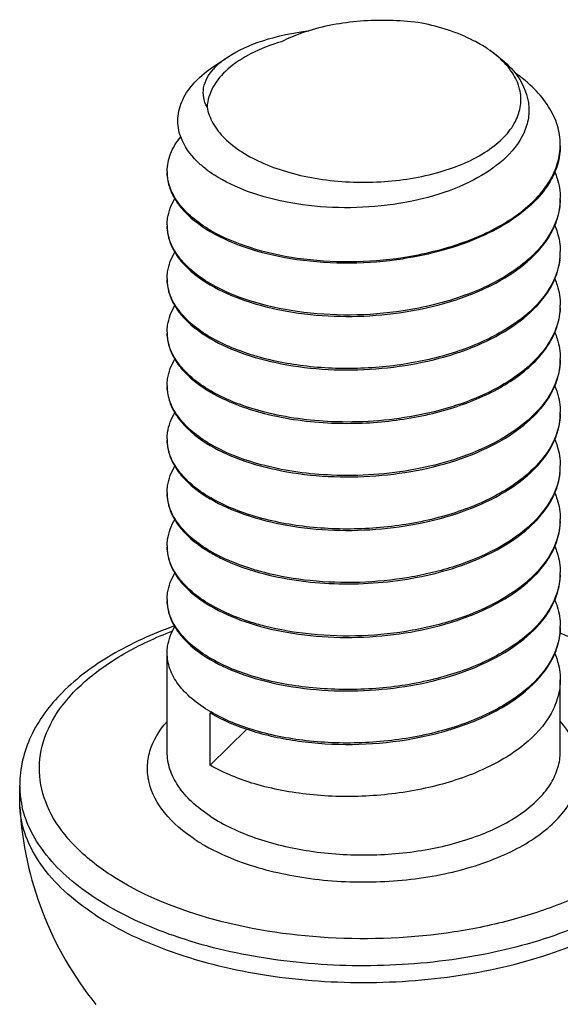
# Model space of a CAD drawing. Header units: millimetres. Extents: x 0 to 4620, y -1280 to 3267.
# Tile 29 of 103: x 2838.66 to 2845.54, y 1999.51 to 2012.04. Entities that reach past the tile are written whole.
import ezdxf

# ---------------------------------------------------------------- set-up
doc = ezdxf.new("R2010")
doc.units = ezdxf.units.MM
doc.header["$LTSCALE"] = 254.1
doc.layers.get('0').update_dxf_attribs({"linetype": 'CONTINUOUS'})

msp = doc.modelspace()

# ---------------------------------------------------------------- linework, layer by layer
at = {"color": 7, "linetype": 'Continuous'}
for p, q in [((2841.133, 2011.447), (2841.306, 2011.563)), ((2845.536, 2004.973), (2845.536, 2004.97)), ((2845.536, 2004.973), (2845.536, 2004.97)), ((2840.537, 2002.723), (2840.537, 2003.981)), ((2845.537, 2002.723), (2845.537, 2003.64)), ((2841.085, 2002.552), (2841.085, 2003.216)), ((2841.085, 2002.552), (2841.549, 2003.01)), ((2838.662, 2002.084), (2838.662, 2002.297)), ((2838.663, 2002.017), (2838.662, 2002.084))]:
    msp.add_line(p, q, dxfattribs=at)
for centre, radius, start, end in [((2843.768, 2010.41), 1.514, 54.591, 56.2029), ((2841.677, 2010.919), 0.739, 135.8885, 138.3836), ((2844.728, 2010.448), 0.809, 355.99, 0.0027), ((2841.977, 2011.359), 1.545, 232.0923, 237.0295), ((2841.116, 2010.108), 0.58, 179.9965, 181.9285), ((2844.73, 2009.768), 0.807, 358.7991, 0.0009), ((2841.117, 2009.427), 0.58, 180.004, 181.6781), ((2842.065, 2011.031), 1.936, 239.6211, 239.8517), ((2844.714, 2009.088), 0.822, 352.5546, 353.3236), ((2844.723, 2009.087), 0.814, 353.3182, 358.7855), ((2844.729, 2009.087), 0.807, 358.7941, 359.9976), ((2841.117, 2008.746), 0.58, 180.004, 181.6781), ((2842.066, 2010.352), 1.938, 239.6211, 239.8539), ((2844.729, 2008.406), 0.807, 357.5974, 0.0028), ((2841.117, 2008.066), 0.58, 180.0034, 181.6768), ((2842.065, 2009.67), 1.937, 239.6211, 239.8528), ((2844.73, 2007.725), 0.807, 358.7948, 0.0014), ((2841.117, 2007.385), 0.58, 180.0032, 181.6763), ((2842.065, 2008.989), 1.936, 239.6211, 239.8516), ((2844.729, 2007.045), 0.808, 358.793, 359.9967), ((2841.116, 2006.704), 0.58, 179.9968, 181.676), ((2842.066, 2008.31), 1.939, 239.6211, 239.8552), ((2844.729, 2006.364), 0.807, 358.794, 359.9974), ((2844.714, 2006.365), 0.822, 352.561, 353.288), ((2844.723, 2006.364), 0.814, 353.2825, 358.7852), ((2841.117, 2006.023), 0.58, 180.0041, 181.6781), ((2842.065, 2007.628), 1.937, 239.6211, 239.8527), ((2844.729, 2005.683), 0.807, 357.8966, 0.0028), ((2841.117, 2005.343), 0.58, 180.0038, 181.6779), ((2842.065, 2006.947), 1.938, 239.6211, 239.8529), ((2844.729, 2005.002), 0.807, 357.9054, 0.0027), ((2841.117, 2004.662), 0.58, 180.0034, 181.6767), ((2842.067, 2006.269), 1.941, 239.6211, 239.8582), ((2844.729, 2004.321), 0.808, 358.7928, 359.9966), ((2842.065, 2005.585), 1.936, 239.6211, 239.8516), ((2842.065, 2004.905), 1.937, 239.6211, 239.8527), ((2839.879, 2002.298), 1.218, 180.0201, 188.3705), ((2839.9, 2002.3), 1.239, 188.3631, 189.8454), ((2843.037, 2002.262), 4.38, 183.2178, 218.9457), ((2839.921, 2002.304), 1.26, 189.8505, 192.8762)]:
    msp.add_arc(centre, radius, start, end, dxfattribs=at)
for points, knots in [([(2843.777, 2011.995), (2843.533, 2012.029), (2843.047, 2012.046), (2842.565, 2011.967), (2842.338, 2011.897)], [0, 0, 0, 0, 0.509508, 1, 1, 1, 1]), ([(2844.61, 2011.668), (2844.554, 2011.706), (2844.294, 2011.856), (2844.004, 2011.948), (2843.777, 2011.995)], [0, 0, 0, 0, 0.226498, 1, 1, 1, 1]), ([(2841.306, 2011.563), (2841.442, 2011.654), (2841.782, 2011.8), (2842.14, 2011.872), (2842.338, 2011.897)], [0, 0, 0, 0, 0.451205, 1, 1, 1, 1]), ([(2842.338, 2011.897), (2842.307, 2011.887), (2842.189, 2011.848), (2842.074, 2011.8), (2841.992, 2011.758)], [0, 0, 0, 0, 0.260932, 1, 1, 1, 1]), ([(2841.992, 2011.758), (2841.859, 2011.72), (2841.617, 2011.628), (2841.314, 2011.434), (2841.109, 2011.199), (2841.05, 2011.015), (2841.044, 2010.928)], [0, 0, 0, 0, 0.311094, 0.579202, 0.804419, 1, 1, 1, 1]), ([(2844.645, 2011.645), (2844.676, 2011.624), (2844.792, 2011.541), (2844.896, 2011.442), (2844.961, 2011.36)], [0, 0, 0, 0, 0.26724, 1, 1, 1, 1]), ([(2844.897, 2011.405), (2844.881, 2011.427), (2844.807, 2011.516), (2844.718, 2011.592), (2844.645, 2011.644)], [0, 0, 0, 0, 0.233863, 1, 1, 1, 1]), ([(2841.147, 2011.433), (2841.158, 2011.444), (2841.207, 2011.492), (2841.262, 2011.534), (2841.306, 2011.563)], [0, 0, 0, 0, 0.235623, 1, 1, 1, 1]), ([(2840.709, 2010.547), (2840.682, 2010.622), (2840.655, 2010.786), (2840.725, 2011.036), (2840.891, 2011.264), (2841.046, 2011.389), (2841.133, 2011.447)], [0, 0, 0, 0, 0.223343, 0.450318, 0.704721, 1, 1, 1, 1]), ([(2841.044, 2010.928), (2841.024, 2010.965), (2840.994, 2011.045), (2840.994, 2011.221), (2841.066, 2011.342), (2841.125, 2011.409)], [0, 0, 0, 0, 0.245638, 0.481491, 1, 1, 1, 1]), ([(2845.02, 2011.156), (2845.014, 2011.177), (2844.987, 2011.266), (2844.94, 2011.348), (2844.897, 2011.405)], [0, 0, 0, 0, 0.23899, 1, 1, 1, 1]), ([(2844.961, 2011.36), (2845.046, 2011.252), (2845.141, 2011.058), (2845.14, 2010.785), (2845.1, 2010.657), (2845.072, 2010.596)], [0, 0, 0, 0, 0.511467, 0.75206, 1, 1, 1, 1]), ([(2845.537, 2010.448), (2845.537, 2010.531), (2845.51, 2010.702), (2845.393, 2010.944), (2845.207, 2011.17), (2845.049, 2011.3), (2844.962, 2011.361)], [0, 0, 0, 0, 0.221273, 0.455912, 0.713794, 1, 1, 1, 1]), ([(2841.044, 2010.928), (2841.056, 2010.856), (2841.112, 2010.709), (2841.269, 2010.514), (2841.493, 2010.341), (2841.775, 2010.196), (2842.104, 2010.083), (2842.47, 2010.005), (2842.857, 2009.967), (2843.376, 2009.969), (2843.98, 2010.064), (2844.513, 2010.284), (2844.822, 2010.531), (2844.972, 2010.728), (2845.045, 2010.943), (2845.036, 2011.088), (2845.02, 2011.156)], [0, 0, 0, 0, 0.044098, 0.093554, 0.15021, 0.214371, 0.285253, 0.361353, 0.44071, 0.521108, 0.67571, 0.809141, 0.865104, 0.913967, 0.957725, 1, 1, 1, 1]), ([(2840.537, 2010.108), (2840.537, 2010.184), (2840.57, 2010.345), (2840.656, 2010.483), (2840.709, 2010.547)], [0, 0, 0, 0, 0.47589, 1, 1, 1, 1]), ([(2841.028, 2010.14), (2840.99, 2010.169), (2840.859, 2010.282), (2840.752, 2010.429), (2840.709, 2010.547)], [0, 0, 0, 0, 0.278103, 1, 1, 1, 1]), ([(2845.072, 2010.596), (2844.952, 2010.333), (2844.541, 2010.016), (2843.915, 2009.778), (2843.33, 2009.661), (2842.719, 2009.632), (2842.125, 2009.689), (2841.59, 2009.825), (2841.272, 2009.974), (2841.136, 2010.062)], [0, 0, 0, 0, 0.202248, 0.330909, 0.471353, 0.616114, 0.757136, 0.886981, 1, 1, 1, 1]), ([(2843.535, 2009.013), (2843.798, 2009.053), (2844.288, 2009.171), (2844.841, 2009.433), (2845.182, 2009.703), (2845.369, 2009.918), (2845.492, 2010.148), (2845.529, 2010.312), (2845.535, 2010.392)], [0, 0, 0, 0, 0.307127, 0.580162, 0.700106, 0.808627, 0.90743, 1, 1, 1, 1]), ([(2845.537, 2010.431), (2845.537, 2010.404), (2845.531, 2010.291), (2845.501, 2010.179), (2845.468, 2010.101)], [0, 0, 0, 0, 0.246146, 1, 1, 1, 1]), ([(2840.537, 2010.091), (2840.537, 2010.063), (2840.545, 2009.947), (2840.588, 2009.836), (2840.633, 2009.761)], [0, 0, 0, 0, 0.242143, 1, 1, 1, 1]), ([(2841.085, 2009.36), (2841.005, 2009.408), (2840.859, 2009.508), (2840.683, 2009.687), (2840.569, 2009.881), (2840.539, 2010.021), (2840.537, 2010.088)], [0, 0, 0, 0, 0.296228, 0.556973, 0.787717, 1, 1, 1, 1]), ([(2845.468, 2010.101), (2845.455, 2010.071), (2845.396, 2009.947), (2845.312, 2009.835), (2845.241, 2009.759)], [0, 0, 0, 0, 0.23753, 1, 1, 1, 1]), ([(2845.467, 2010.101), (2845.478, 2010.074), (2845.518, 2009.967), (2845.537, 2009.852), (2845.537, 2009.768)], [0, 0, 0, 0, 0.256915, 1, 1, 1, 1]), ([(2840.537, 2009.427), (2840.537, 2009.456), (2840.545, 2009.572), (2840.589, 2009.685), (2840.635, 2009.761)], [0, 0, 0, 0, 0.242002, 1, 1, 1, 1]), ([(2840.633, 2009.761), (2840.656, 2009.721), (2840.777, 2009.553), (2840.947, 2009.424), (2841.085, 2009.343)], [0, 0, 0, 0, 0.222867, 1, 1, 1, 1]), ([(2845.241, 2009.759), (2845.046, 2009.55), (2844.492, 2009.21), (2843.878, 2009.048), (2843.537, 2008.997)], [0, 0, 0, 0, 0.453736, 1, 1, 1, 1]), ([(2845.536, 2009.751), (2845.535, 2009.67), (2845.505, 2009.502), (2845.388, 2009.265), (2845.204, 2009.044), (2844.863, 2008.765), (2844.303, 2008.494), (2843.805, 2008.374), (2843.537, 2008.333)], [0, 0, 0, 0, 0.092554, 0.190829, 0.298719, 0.418226, 0.691426, 1, 1, 1, 1]), ([(2845.467, 2009.417), (2845.478, 2009.444), (2845.518, 2009.551), (2845.537, 2009.666), (2845.537, 2009.751)], [0, 0, 0, 0, 0.256926, 1, 1, 1, 1]), ([(2840.537, 2009.41), (2840.537, 2009.382), (2840.545, 2009.267), (2840.588, 2009.155), (2840.633, 2009.08)], [0, 0, 0, 0, 0.242134, 1, 1, 1, 1]), ([(2841.085, 2008.68), (2841.004, 2008.727), (2840.858, 2008.828), (2840.682, 2009.007), (2840.568, 2009.203), (2840.539, 2009.343), (2840.537, 2009.41)], [0, 0, 0, 0, 0.296326, 0.557064, 0.787724, 1, 1, 1, 1]), ([(2845.241, 2009.078), (2845.265, 2009.104), (2845.354, 2009.207), (2845.428, 2009.325), (2845.467, 2009.417)], [0, 0, 0, 0, 0.264302, 1, 1, 1, 1]), ([(2845.468, 2009.417), (2845.479, 2009.39), (2845.518, 2009.284), (2845.537, 2009.171), (2845.537, 2009.087)], [0, 0, 0, 0, 0.256786, 1, 1, 1, 1]), ([(2841.085, 2009.343), (2841.241, 2009.252), (2841.602, 2009.101), (2842.423, 2008.922), (2843.092, 2008.929), (2843.537, 2008.997)], [0, 0, 0, 0, 0.215577, 0.462479, 1, 1, 1, 1]), ([(2841.092, 2009.356), (2841.248, 2009.266), (2841.608, 2009.117), (2842.426, 2008.939), (2843.092, 2008.946), (2843.535, 2009.013)], [0, 0, 0, 0, 0.215895, 0.462827, 1, 1, 1, 1]), ([(2840.537, 2008.746), (2840.537, 2008.775), (2840.545, 2008.891), (2840.589, 2009.004), (2840.635, 2009.08)], [0, 0, 0, 0, 0.242005, 1, 1, 1, 1]), ([(2840.633, 2009.08), (2840.656, 2009.04), (2840.777, 2008.872), (2840.947, 2008.744), (2841.085, 2008.663)], [0, 0, 0, 0, 0.222876, 1, 1, 1, 1]), ([(2841.085, 2008.663), (2841.225, 2008.581), (2841.543, 2008.443), (2842.271, 2008.264), (2843.262, 2008.234), (2844.226, 2008.44), (2844.876, 2008.76), (2845.137, 2008.966), (2845.241, 2009.078)], [0, 0, 0, 0, 0.109782, 0.234479, 0.508593, 0.776973, 0.895863, 1, 1, 1, 1]), ([(2845.469, 2008.74), (2845.48, 2008.767), (2845.518, 2008.873), (2845.537, 2008.986), (2845.537, 2009.07)], [0, 0, 0, 0, 0.25675, 1, 1, 1, 1]), ([(2845.53, 2008.982), (2845.51, 2008.835), (2845.376, 2008.525), (2844.982, 2008.158), (2844.434, 2007.869), (2843.772, 2007.674), (2843.05, 2007.585), (2842.327, 2007.607), (2841.664, 2007.735), (2841.264, 2007.895), (2841.092, 2007.995)], [0, 0, 0, 0, 0.088153, 0.192075, 0.315045, 0.453581, 0.600361, 0.746268, 0.882059, 1, 1, 1, 1]), ([(2845.241, 2008.398), (2845.266, 2008.424), (2845.356, 2008.528), (2845.43, 2008.647), (2845.469, 2008.74)], [0, 0, 0, 0, 0.264456, 1, 1, 1, 1]), ([(2845.466, 2008.741), (2845.478, 2008.714), (2845.518, 2008.606), (2845.537, 2008.491), (2845.537, 2008.406)], [0, 0, 0, 0, 0.256964, 1, 1, 1, 1]), ([(2840.537, 2008.729), (2840.537, 2008.701), (2840.545, 2008.586), (2840.588, 2008.474), (2840.633, 2008.399)], [0, 0, 0, 0, 0.242151, 1, 1, 1, 1]), ([(2841.085, 2007.999), (2841.004, 2008.046), (2840.858, 2008.147), (2840.682, 2008.326), (2840.568, 2008.522), (2840.539, 2008.662), (2840.537, 2008.729)], [0, 0, 0, 0, 0.296326, 0.557064, 0.787724, 1, 1, 1, 1]), ([(2843.537, 2008.333), (2843.094, 2008.266), (2842.427, 2008.259), (2841.609, 2008.436), (2841.248, 2008.585), (2841.092, 2008.676)], [0, 0, 0, 0, 0.537154, 0.784108, 1, 1, 1, 1]), ([(2840.537, 2008.066), (2840.537, 2008.094), (2840.545, 2008.211), (2840.589, 2008.324), (2840.635, 2008.399)], [0, 0, 0, 0, 0.241996, 1, 1, 1, 1]), ([(2840.633, 2008.399), (2840.656, 2008.359), (2840.777, 2008.191), (2840.947, 2008.063), (2841.085, 2007.982)], [0, 0, 0, 0, 0.222861, 1, 1, 1, 1]), ([(2841.085, 2007.982), (2841.225, 2007.9), (2841.543, 2007.762), (2842.271, 2007.583), (2843.262, 2007.553), (2844.226, 2007.759), (2844.877, 2008.08), (2845.137, 2008.286), (2845.241, 2008.398)], [0, 0, 0, 0, 0.10979, 0.234495, 0.508623, 0.776999, 0.895877, 1, 1, 1, 1]), ([(2845.536, 2008.372), (2845.531, 2008.269), (2845.479, 2008.054), (2845.288, 2007.762), (2844.998, 2007.502), (2844.475, 2007.196), (2843.671, 2006.954), (2842.983, 2006.908), (2842.629, 2006.923)], [0, 0, 0, 0, 0.087795, 0.184091, 0.293403, 0.416866, 0.6981, 1, 1, 1, 1]), ([(2845.468, 2008.059), (2845.479, 2008.085), (2845.518, 2008.191), (2845.537, 2008.305), (2845.537, 2008.389)], [0, 0, 0, 0, 0.256793, 1, 1, 1, 1]), ([(2840.537, 2008.049), (2840.537, 2008.021), (2840.545, 2007.905), (2840.588, 2007.794), (2840.633, 2007.718)], [0, 0, 0, 0, 0.242157, 1, 1, 1, 1]), ([(2841.085, 2007.318), (2841.004, 2007.365), (2840.858, 2007.466), (2840.682, 2007.646), (2840.568, 2007.841), (2840.539, 2007.981), (2840.537, 2008.049)], [0, 0, 0, 0, 0.29633, 0.557066, 0.787723, 1, 1, 1, 1]), ([(2845.241, 2007.717), (2845.266, 2007.743), (2845.355, 2007.847), (2845.429, 2007.965), (2845.468, 2008.059)], [0, 0, 0, 0, 0.264421, 1, 1, 1, 1]), ([(2845.467, 2008.059), (2845.478, 2008.032), (2845.518, 2007.925), (2845.537, 2007.81), (2845.537, 2007.725)], [0, 0, 0, 0, 0.256921, 1, 1, 1, 1]), ([(2840.537, 2007.385), (2840.537, 2007.413), (2840.545, 2007.53), (2840.589, 2007.643), (2840.635, 2007.719)], [0, 0, 0, 0, 0.241992, 1, 1, 1, 1]), ([(2840.633, 2007.718), (2840.656, 2007.679), (2840.777, 2007.51), (2840.947, 2007.382), (2841.085, 2007.301)], [0, 0, 0, 0, 0.222855, 1, 1, 1, 1]), ([(2842.628, 2006.906), (2842.886, 2006.895), (2843.399, 2006.915), (2844.126, 2007.063), (2844.757, 2007.319), (2845.107, 2007.573), (2845.241, 2007.717)], [0, 0, 0, 0, 0.27618, 0.545343, 0.790367, 1, 1, 1, 1]), ([(2845.536, 2007.708), (2845.534, 2007.605), (2845.486, 2007.388), (2845.298, 2007.092), (2845.009, 2006.83), (2844.486, 2006.519), (2843.677, 2006.274), (2842.985, 2006.227), (2842.628, 2006.242)], [0, 0, 0, 0, 0.087732, 0.183728, 0.292742, 0.416044, 0.697481, 1, 1, 1, 1]), ([(2845.467, 2007.374), (2845.478, 2007.401), (2845.518, 2007.508), (2845.537, 2007.623), (2845.537, 2007.708)], [0, 0, 0, 0, 0.256921, 1, 1, 1, 1]), ([(2840.537, 2007.368), (2840.537, 2007.34), (2840.545, 2007.223), (2840.589, 2007.111), (2840.634, 2007.035)], [0, 0, 0, 0, 0.242047, 1, 1, 1, 1]), ([(2841.085, 2006.637), (2841.004, 2006.685), (2840.858, 2006.785), (2840.682, 2006.965), (2840.568, 2007.16), (2840.539, 2007.301), (2840.537, 2007.368)], [0, 0, 0, 0, 0.29633, 0.55706, 0.78772, 1, 1, 1, 1]), ([(2845.241, 2007.035), (2845.265, 2007.062), (2845.354, 2007.165), (2845.428, 2007.282), (2845.467, 2007.374)], [0, 0, 0, 0, 0.264318, 1, 1, 1, 1]), ([(2845.468, 2007.375), (2845.479, 2007.348), (2845.518, 2007.242), (2845.537, 2007.128), (2845.537, 2007.044)], [0, 0, 0, 0, 0.256791, 1, 1, 1, 1]), ([(2841.085, 2007.301), (2841.298, 2007.176), (2841.808, 2006.989), (2842.341, 2006.918), (2842.628, 2006.906)], [0, 0, 0, 0, 0.46141, 1, 1, 1, 1]), ([(2842.629, 2006.923), (2842.343, 2006.935), (2841.812, 2007.006), (2841.305, 2007.191), (2841.092, 2007.314)], [0, 0, 0, 0, 0.538211, 1, 1, 1, 1]), ([(2840.537, 2006.704), (2840.537, 2006.732), (2840.545, 2006.848), (2840.588, 2006.96), (2840.633, 2007.036)], [0, 0, 0, 0, 0.242097, 1, 1, 1, 1]), ([(2840.634, 2007.035), (2840.658, 2006.996), (2840.779, 2006.828), (2840.948, 2006.701), (2841.085, 2006.62)], [0, 0, 0, 0, 0.222982, 1, 1, 1, 1]), ([(2841.085, 2006.62), (2841.225, 2006.539), (2841.543, 2006.4), (2842.271, 2006.222), (2843.261, 2006.191), (2844.225, 2006.397), (2844.876, 2006.718), (2845.136, 2006.923), (2845.241, 2007.035)], [0, 0, 0, 0, 0.109782, 0.234478, 0.508578, 0.776957, 0.895854, 1, 1, 1, 1]), ([(2845.536, 2007.027), (2845.535, 2006.954), (2845.511, 2006.804), (2845.378, 2006.506), (2845.054, 2006.165), (2844.512, 2005.858), (2843.844, 2005.646), (2843.107, 2005.545), (2842.364, 2005.56), (2841.681, 2005.687), (2841.269, 2005.85), (2841.092, 2005.952)], [0, 0, 0, 0, 0.042702, 0.0876, 0.189171, 0.310438, 0.448543, 0.596069, 0.743455, 0.880867, 1, 1, 1, 1]), ([(2845.467, 2006.693), (2845.478, 2006.72), (2845.518, 2006.828), (2845.537, 2006.943), (2845.537, 2007.027)], [0, 0, 0, 0, 0.256926, 1, 1, 1, 1]), ([(2840.537, 2006.687), (2840.537, 2006.659), (2840.545, 2006.544), (2840.588, 2006.432), (2840.633, 2006.357)], [0, 0, 0, 0, 0.242144, 1, 1, 1, 1]), ([(2841.085, 2005.956), (2841.004, 2006.004), (2840.858, 2006.104), (2840.682, 2006.284), (2840.568, 2006.479), (2840.539, 2006.62), (2840.537, 2006.687)], [0, 0, 0, 0, 0.29633, 0.557056, 0.787723, 1, 1, 1, 1]), ([(2842.628, 2006.242), (2842.342, 2006.254), (2841.812, 2006.325), (2841.305, 2006.51), (2841.092, 2006.633)], [0, 0, 0, 0, 0.538202, 1, 1, 1, 1]), ([(2845.241, 2006.355), (2845.265, 2006.381), (2845.354, 2006.484), (2845.428, 2006.601), (2845.467, 2006.693)], [0, 0, 0, 0, 0.264301, 1, 1, 1, 1]), ([(2845.468, 2006.694), (2845.479, 2006.667), (2845.518, 2006.561), (2845.537, 2006.447), (2845.537, 2006.364)], [0, 0, 0, 0, 0.256783, 1, 1, 1, 1]), ([(2840.537, 2006.023), (2840.537, 2006.052), (2840.545, 2006.168), (2840.589, 2006.281), (2840.635, 2006.357)], [0, 0, 0, 0, 0.242, 1, 1, 1, 1]), ([(2840.633, 2006.357), (2840.656, 2006.317), (2840.777, 2006.149), (2840.947, 2006.02), (2841.085, 2005.939)], [0, 0, 0, 0, 0.222865, 1, 1, 1, 1]), ([(2841.085, 2005.939), (2841.225, 2005.858), (2841.543, 2005.72), (2842.271, 2005.541), (2843.262, 2005.511), (2844.226, 2005.717), (2844.876, 2006.037), (2845.137, 2006.243), (2845.241, 2006.355)], [0, 0, 0, 0, 0.109782, 0.23448, 0.508593, 0.776971, 0.895862, 1, 1, 1, 1]), ([(2845.53, 2006.258), (2845.514, 2006.135), (2845.415, 2005.877), (2845.122, 2005.55), (2844.706, 2005.276), (2844.285, 2005.104), (2843.91, 2004.998), (2843.505, 2004.916), (2842.984, 2004.865), (2842.368, 2004.885), (2841.967, 2004.953), (2841.777, 2005.002)], [0, 0, 0, 0, 0.086738, 0.185779, 0.30083, 0.430915, 0.500464, 0.57209, 0.718368, 0.863211, 1, 1, 1, 1]), ([(2845.469, 2006.017), (2845.48, 2006.044), (2845.518, 2006.15), (2845.537, 2006.263), (2845.537, 2006.347)], [0, 0, 0, 0, 0.256752, 1, 1, 1, 1]), ([(2840.537, 2006.006), (2840.537, 2005.978), (2840.545, 2005.863), (2840.588, 2005.751), (2840.633, 2005.675)], [0, 0, 0, 0, 0.24213, 1, 1, 1, 1]), ([(2841.085, 2005.276), (2841.004, 2005.323), (2840.858, 2005.424), (2840.682, 2005.603), (2840.568, 2005.799), (2840.539, 2005.939), (2840.537, 2006.006)], [0, 0, 0, 0, 0.296326, 0.557064, 0.787724, 1, 1, 1, 1]), ([(2845.241, 2005.675), (2845.266, 2005.701), (2845.356, 2005.805), (2845.43, 2005.924), (2845.469, 2006.017)], [0, 0, 0, 0, 0.264445, 1, 1, 1, 1]), ([(2845.466, 2006.017), (2845.478, 2005.99), (2845.518, 2005.883), (2845.537, 2005.768), (2845.537, 2005.683)], [0, 0, 0, 0, 0.256964, 1, 1, 1, 1]), ([(2840.537, 2005.342), (2840.537, 2005.371), (2840.545, 2005.487), (2840.589, 2005.6), (2840.634, 2005.676)], [0, 0, 0, 0, 0.24201, 1, 1, 1, 1]), ([(2840.633, 2005.675), (2840.656, 2005.636), (2840.777, 2005.468), (2840.947, 2005.34), (2841.085, 2005.259)], [0, 0, 0, 0, 0.222883, 1, 1, 1, 1]), ([(2841.773, 2004.986), (2842.081, 2004.907), (2842.734, 2004.827), (2843.7, 2004.905), (2844.571, 2005.167), (2845.064, 2005.484), (2845.241, 2005.675)], [0, 0, 0, 0, 0.260297, 0.533095, 0.787459, 1, 1, 1, 1]), ([(2845.536, 2005.653), (2845.531, 2005.527), (2845.455, 2005.26), (2845.177, 2004.916), (2844.765, 2004.626), (2844.246, 2004.401), (2843.65, 2004.252), (2843.014, 2004.184), (2842.381, 2004.202), (2841.969, 2004.272), (2841.773, 2004.322)], [0, 0, 0, 0, 0.085985, 0.183366, 0.297083, 0.426706, 0.568249, 0.715669, 0.861934, 1, 1, 1, 1]), ([(2845.469, 2005.336), (2845.48, 2005.363), (2845.518, 2005.469), (2845.537, 2005.582), (2845.537, 2005.666)], [0, 0, 0, 0, 0.256751, 1, 1, 1, 1]), ([(2841.085, 2004.595), (2841.004, 2004.642), (2840.858, 2004.743), (2840.682, 2004.922), (2840.568, 2005.118), (2840.539, 2005.258), (2840.537, 2005.326)], [0, 0, 0, 0, 0.296326, 0.557064, 0.787724, 1, 1, 1, 1]), ([(2840.537, 2005.325), (2840.537, 2005.297), (2840.545, 2005.182), (2840.588, 2005.07), (2840.633, 2004.995)], [0, 0, 0, 0, 0.242155, 1, 1, 1, 1]), ([(2841.085, 2005.259), (2841.135, 2005.23), (2841.353, 2005.114), (2841.589, 2005.033), (2841.773, 2004.986)], [0, 0, 0, 0, 0.230447, 1, 1, 1, 1]), ([(2841.777, 2005.002), (2841.713, 2005.019), (2841.477, 2005.086), (2841.247, 2005.181), (2841.092, 2005.272)], [0, 0, 0, 0, 0.268946, 1, 1, 1, 1]), ([(2845.241, 2004.993), (2845.266, 2005.02), (2845.356, 2005.124), (2845.429, 2005.243), (2845.469, 2005.336)], [0, 0, 0, 0, 0.264465, 1, 1, 1, 1]), ([(2845.466, 2005.337), (2845.478, 2005.31), (2845.518, 2005.202), (2845.537, 2005.087), (2845.537, 2005.002)], [0, 0, 0, 0, 0.256961, 1, 1, 1, 1]), ([(2840.537, 2004.662), (2840.537, 2004.69), (2840.545, 2004.807), (2840.589, 2004.92), (2840.635, 2004.995)], [0, 0, 0, 0, 0.241995, 1, 1, 1, 1]), ([(2840.633, 2004.995), (2840.656, 2004.956), (2840.777, 2004.787), (2840.947, 2004.659), (2841.085, 2004.578)], [0, 0, 0, 0, 0.222858, 1, 1, 1, 1]), ([(2841.085, 2004.578), (2841.225, 2004.496), (2841.543, 2004.358), (2842.271, 2004.179), (2843.262, 2004.149), (2844.226, 2004.355), (2844.876, 2004.676), (2845.137, 2004.881), (2845.241, 2004.993)], [0, 0, 0, 0, 0.109788, 0.234491, 0.508612, 0.776988, 0.89587, 1, 1, 1, 1]), ([(2845.467, 2004.651), (2845.478, 2004.678), (2845.518, 2004.785), (2845.537, 2004.9), (2845.537, 2004.985)], [0, 0, 0, 0, 0.256918, 1, 1, 1, 1]), ([(2845.536, 2004.97), (2845.53, 2004.821), (2845.421, 2004.501), (2845.042, 2004.114), (2844.499, 2003.809), (2843.953, 2003.639), (2843.473, 2003.553), (2842.972, 2003.505), (2842.357, 2003.519), (2841.678, 2003.645), (2841.268, 2003.808), (2841.092, 2003.91)], [0, 0, 0, 0, 0.087125, 0.189152, 0.310777, 0.449028, 0.522244, 0.596627, 0.743829, 0.88102, 1, 1, 1, 1]), ([(2840.537, 2004.645), (2840.537, 2004.617), (2840.545, 2004.501), (2840.588, 2004.39), (2840.633, 2004.314)], [0, 0, 0, 0, 0.242156, 1, 1, 1, 1]), ([(2841.085, 2003.914), (2841.004, 2003.961), (2840.858, 2004.062), (2840.682, 2004.242), (2840.568, 2004.437), (2840.539, 2004.577), (2840.537, 2004.645)], [0, 0, 0, 0, 0.296331, 0.557065, 0.787722, 1, 1, 1, 1]), ([(2845.241, 2004.312), (2845.265, 2004.338), (2845.354, 2004.441), (2845.428, 2004.559), (2845.467, 2004.651)], [0, 0, 0, 0, 0.264325, 1, 1, 1, 1]), ([(2845.468, 2004.652), (2845.479, 2004.625), (2845.518, 2004.519), (2845.537, 2004.405), (2845.537, 2004.321)], [0, 0, 0, 0, 0.256792, 1, 1, 1, 1]), ([(2841.773, 2004.322), (2841.71, 2004.339), (2841.475, 2004.406), (2841.247, 2004.501), (2841.092, 2004.591)], [0, 0, 0, 0, 0.268879, 1, 1, 1, 1]), ([(2840.629, 2004.323), (2840.352, 2004.223), (2839.842, 2003.995), (2839.203, 2003.527), (2838.77, 2002.956), (2838.662, 2002.509), (2838.662, 2002.297)], [0, 0, 0, 0, 0.295565, 0.556561, 0.787035, 1, 1, 1, 1]), ([(2839.817, 2001.155), (2839.655, 2001.262), (2839.367, 2001.488), (2839.048, 2001.9), (2838.893, 2002.35), (2838.922, 2002.813), (2839.131, 2003.253), (2839.497, 2003.65), (2839.999, 2003.997), (2840.392, 2004.178), (2840.605, 2004.26)], [0, 0, 0, 0, 0.136425, 0.255286, 0.361475, 0.463996, 0.573341, 0.697359, 0.839597, 1, 1, 1, 1]), ([(2840.537, 2003.981), (2840.537, 2004.009), (2840.545, 2004.126), (2840.589, 2004.239), (2840.635, 2004.315)], [0, 0, 0, 0, 0.241993, 1, 1, 1, 1]), ([(2840.633, 2004.314), (2840.656, 2004.275), (2840.777, 2004.106), (2840.947, 2003.978), (2841.085, 2003.897)], [0, 0, 0, 0, 0.222856, 1, 1, 1, 1]), ([(2841.085, 2003.897), (2841.225, 2003.815), (2841.543, 2003.677), (2842.271, 2003.498), (2843.261, 2003.468), (2844.225, 2003.674), (2844.876, 2003.995), (2845.136, 2004.2), (2845.241, 2004.312)], [0, 0, 0, 0, 0.109781, 0.234476, 0.508575, 0.776955, 0.895852, 1, 1, 1, 1]), ([(2845.536, 2004.304), (2845.535, 2004.231), (2845.511, 2004.081), (2845.378, 2003.782), (2845.054, 2003.441), (2844.512, 2003.134), (2843.844, 2002.923), (2843.107, 2002.822), (2842.364, 2002.837), (2841.681, 2002.963), (2841.269, 2003.127), (2841.092, 2003.229)], [0, 0, 0, 0, 0.042703, 0.087601, 0.189173, 0.310439, 0.448543, 0.59607, 0.743456, 0.880867, 1, 1, 1, 1]), ([(2845.467, 2003.97), (2845.478, 2003.997), (2845.518, 2004.104), (2845.537, 2004.219), (2845.537, 2004.304)], [0, 0, 0, 0, 0.256922, 1, 1, 1, 1]), ([(2845.534, 2004.234), (2845.6, 2004.208), (2845.849, 2004.102), (2846.089, 2003.974), (2846.256, 2003.864)], [0, 0, 0, 0, 0.262817, 1, 1, 1, 1]), ([(2841.085, 2003.233), (2841.003, 2003.282), (2840.854, 2003.384), (2840.675, 2003.568), (2840.563, 2003.769), (2840.537, 2003.912), (2840.537, 2003.981)], [0, 0, 0, 0, 0.29699, 0.557561, 0.787708, 1, 1, 1, 1]), ([(2845.468, 2003.971), (2845.479, 2003.944), (2845.518, 2003.838), (2845.537, 2003.724), (2845.537, 2003.64)], [0, 0, 0, 0, 0.256789, 1, 1, 1, 1]), ([(2846.256, 2003.864), (2846.414, 2003.761), (2846.695, 2003.541), (2847.01, 2003.142), (2847.173, 2002.708), (2847.162, 2002.258), (2846.98, 2001.827), (2846.648, 2001.434), (2846.182, 2001.087), (2845.601, 2000.796), (2844.925, 2000.569), (2843.915, 2000.36), (2842.597, 2000.303), (2841.104, 2000.537), (2840.193, 2000.909), (2839.817, 2001.155)], [0, 0, 0, 0, 0.056138, 0.105229, 0.149101, 0.191161, 0.235507, 0.285382, 0.342411, 0.40679, 0.477703, 0.553663, 0.712606, 0.866644, 1, 1, 1, 1]), ([(2841.085, 2003.216), (2841.244, 2003.123), (2841.612, 2002.971), (2842.222, 2002.84), (2842.893, 2002.801), (2843.574, 2002.858), (2844.219, 2003.012), (2844.904, 2003.303), (2845.341, 2003.674), (2845.467, 2003.97)], [0, 0, 0, 0, 0.114666, 0.246149, 0.388063, 0.53262, 0.671864, 0.798881, 1, 1, 1, 1]), ([(2845.537, 2003.64), (2845.537, 2003.567), (2845.515, 2003.416), (2845.388, 2003.114), (2845.066, 2002.769), (2844.524, 2002.458), (2843.853, 2002.244), (2843.111, 2002.141), (2842.364, 2002.156), (2841.677, 2002.284), (2841.262, 2002.449), (2841.085, 2002.552)], [0, 0, 0, 0, 0.042695, 0.087469, 0.188679, 0.309733, 0.447871, 0.595618, 0.743285, 0.880884, 1, 1, 1, 1]), ([(2840.89, 2001.607), (2840.746, 2001.701), (2840.499, 2001.905), (2840.307, 2002.252), (2840.278, 2002.531), (2840.323, 2002.81), (2840.439, 2002.999), (2840.535, 2003.109)], [0, 0, 0, 0, 0.289092, 0.530326, 0.642271, 0.754784, 1, 1, 1, 1]), ([(2841.444, 2001.332), (2841.704, 2001.236), (2842.266, 2001.098), (2843.136, 2001.042), (2843.997, 2001.13), (2844.762, 2001.354), (2845.29, 2001.652), (2845.583, 2001.948), (2845.725, 2002.176), (2845.794, 2002.418), (2845.781, 2002.753), (2845.649, 2002.983), (2845.537, 2003.111)], [0, 0, 0, 0, 0.147199, 0.304942, 0.46131, 0.604667, 0.726301, 0.778167, 0.824707, 0.867612, 0.909438, 1, 1, 1, 1]), ([(2841.085, 2001.902), (2841.002, 2001.956), (2840.852, 2002.071), (2840.674, 2002.274), (2840.562, 2002.493), (2840.537, 2002.648), (2840.537, 2002.723)], [0, 0, 0, 0, 0.290599, 0.549507, 0.782302, 1, 1, 1, 1]), ([(2841.085, 2001.902), (2841.261, 2001.787), (2841.673, 2001.598), (2842.361, 2001.438), (2843.109, 2001.39), (2843.85, 2001.46), (2844.519, 2001.641), (2844.992, 2001.883), (2845.274, 2002.125), (2845.423, 2002.313), (2845.515, 2002.514), (2845.537, 2002.655), (2845.537, 2002.723)], [0, 0, 0, 0, 0.123265, 0.263943, 0.413703, 0.562481, 0.700389, 0.819666, 0.871274, 0.917716, 0.960028, 1, 1, 1, 1]), ([(2839.622, 2000.648), (2839.483, 2000.739), (2839.23, 2000.932), (2838.926, 2001.269), (2838.727, 2001.632), (2838.67, 2001.891), (2838.663, 2002.017)], [0, 0, 0, 0, 0.289447, 0.548623, 0.782319, 1, 1, 1, 1]), ([(2839.622, 2000.861), (2839.392, 2001.012), (2838.995, 2001.338), (2838.744, 2001.799), (2838.693, 2002.023)], [0, 0, 0, 0, 0.545378, 1, 1, 1, 1]), ([(2847.38, 2002.023), (2847.354, 2001.909), (2847.266, 2001.677), (2847.045, 2001.357), (2846.741, 2001.059), (2846.208, 2000.684), (2845.369, 2000.316), (2844.218, 2000.052), (2842.97, 1999.968), (2841.729, 2000.071), (2840.593, 2000.353), (2839.913, 2000.67), (2839.622, 2000.861)], [0, 0, 0, 0, 0.040774, 0.085021, 0.133862, 0.187796, 0.31034, 0.448844, 0.595814, 0.742305, 0.879447, 1, 1, 1, 1]), ([(2839.622, 2000.648), (2839.925, 2000.449), (2840.637, 2000.122), (2841.823, 1999.841), (2843.115, 1999.753), (2844.401, 1999.865), (2845.568, 2000.169), (2846.399, 2000.578), (2846.903, 2000.99), (2847.175, 2001.312), (2847.352, 2001.656), (2847.403, 2001.899), (2847.41, 2002.017)], [0, 0, 0, 0, 0.122599, 0.262415, 0.411388, 0.559758, 0.697868, 0.818004, 0.870195, 0.917211, 0.95994, 1, 1, 1, 1]), ([(2840.89, 2001.607), (2840.931, 2001.58), (2841.107, 2001.473), (2841.296, 2001.388), (2841.444, 2001.332)], [0, 0, 0, 0, 0.23562, 1, 1, 1, 1])]:
    msp.add_open_spline(points, degree=3, knots=knots, dxfattribs=at)

doc.saveas('drawing.dxf')
